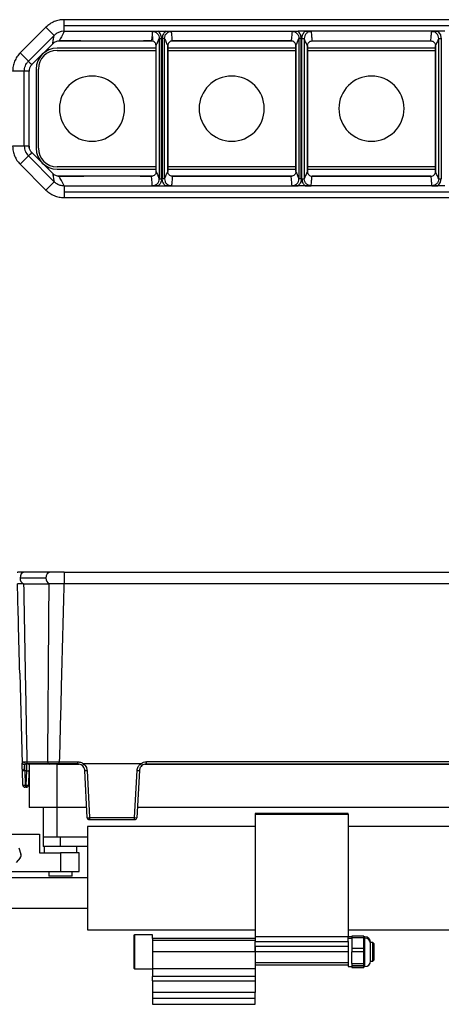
# Model space of a CAD drawing. Header units: millimetres. Extents: x -724 to 2929, y 427 to 799.
# Tile 28 of 48: x 491 to 582, y 587 to 799. Entities that reach past the tile are written whole.
import ezdxf

# ---------------------------------------------------------------- set-up
doc = ezdxf.new("R2010")
doc.units = ezdxf.units.MM

# ---------------------------------------------------------------- blocks, each defined once
blk = doc.blocks.new('Drawing View1')
at = {"color": 7, "linetype": 'Continuous', "lineweight": 25}
for p, q in [((628.07, 31.04), (526.06, 31.04)), ((526.06, 29.79), (526.06, 31.04)), ((526.06, 28.54), (526.06, 29.79)), ((526.06, 29.79), (628.07, 29.79)), ((522.17, 29.43), (516.63, 23.89)), ((518.4, 22.12), (523.94, 27.66)), ((523.94, 27.66), (522.17, 29.43)), ((525.47, 28.48), (525.23, 28.42)), ((526.06, 28.54), (525.47, 28.48)), ((526.06, 28.54), (546.3, 28.54)), ((546.3, 28.54), (547.83, 28.54)), ((547.83, 28.54), (576.3, 28.54)), ((577.83, 28.54), (576.3, 28.54)), ((606.3, 28.54), (577.83, 28.54)), ((607.83, 28.54), (606.3, 28.54)), ((519.14, 21.4), (523.62, 25.88)), ((523.62, 25.88), (519.14, 21.4)), ((523.62, 25.88), (523.62, 25.88)), ((530.34, 26.44), (524.76, 26.44)), ((525.04, 26.47), (529.01, 26.47)), ((529.01, 26.47), (525.04, 26.47)), ((525.04, 26.47), (525.04, 26.47)), ((529.01, 26.47), (529.01, 26.47)), ((542.37, 26.44), (530.36, 26.44)), ((542.4, 26.45), (542.4, 26.44)), ((544.96, 26.44), (542.4, 26.44)), ((543.73, 26.47), (544.82, 26.47)), ((544.82, 26.47), (543.73, 26.47)), ((543.73, 26.47), (543.73, 26.47)), ((544.82, 26.47), (544.82, 26.47)), ((545.06, 27.44), (545.06, 26.71)), ((545.82, -1.58), (545.82, 25.47)), ((546.5, 27.01), (547, 27.01)), ((546.5, 27.01), (546.5, -3.13)), ((547, -3.13), (547, 27.01)), ((547.12, 27.01), (547.12, -3.13)), ((547.62, 27.01), (547.12, 27.01)), ((547.62, -3.13), (547.62, 27.01)), ((548.3, 25.47), (548.31, 25.47)), ((548.31, 25.47), (548.31, -1.58)), ((548.31, 25.47), (548.31, 25.47)), ((548.31, -1.58), (548.31, 25.47)), ((574.96, 26.44), (549.17, 26.44)), ((549.3, 26.47), (574.82, 26.47)), ((574.82, 26.47), (549.3, 26.47)), ((549.3, 26.47), (549.3, 26.47)), ((567.06, 26.47), (567.06, 26.44)), ((574.82, 26.47), (574.82, 26.47)), ((575.82, -1.58), (575.82, 25.47)), ((575.82, 25.47), (575.82, 25.47)), ((575.82, 25.47), (575.82, -1.58)), ((577, 27.01), (576.5, 27.01)), ((576.5, 27.01), (576.5, -3.13)), ((577, -3.13), (577, 27.01)), ((577.12, -3.13), (577.12, 27.01)), ((577.12, 27.01), (577.62, 27.01)), ((577.62, 27.01), (577.62, -3.13)), ((578.31, -1.58), (578.31, 25.47)), ((578.31, 25.47), (578.31, 25.47)), ((578.31, 25.47), (578.31, -1.58)), ((604.96, 26.44), (579.17, 26.44)), ((579.3, 26.47), (604.82, 26.47)), ((579.3, 26.47), (604.82, 26.47)), ((579.3, 26.47), (579.3, 26.47)), ((587.06, 26.47), (587.06, 26.44)), ((587.86, 26.44), (587.86, 26.47)), ((590.42, 26.44), (590.42, 26.47)), ((604.82, 26.47), (604.82, 26.47)), ((605.82, 25.47), (605.82, -1.58)), ((605.82, 25.47), (605.82, 25.47)), ((605.82, 25.47), (605.82, 25.47)), ((605.82, -1.58), (605.82, 25.47)), ((606.5, 27.01), (607, 27.01)), ((606.5, -3.13), (606.5, 27.01)), ((607, 27.01), (607, -3.13)), ((518.4, 22.12), (516.63, 23.89)), ((545.82, 24.94), (524.56, 24.94)), ((524.56, 24.44), (545.82, 24.44)), ((575.82, 24.94), (548.31, 24.94)), ((548.31, 24.44), (575.82, 24.44)), ((605.82, 24.94), (578.31, 24.94)), ((578.31, 24.44), (605.82, 24.44)), ((518.4, 22.12), (518.4, 22.12)), ((519.14, 21.4), (519.14, 21.4)), ((517.52, 20), (515.02, 20)), ((517.52, 20), (517.52, 20)), ((517.52, 3.89), (517.52, 20)), ((518.56, 20.44), (518.56, 19.98)), ((518.56, 3.91), (518.56, 19.98)), ((520.06, 20.44), (520.06, 3.44)), ((520.56, 3.44), (520.56, 20.44)), ((517.52, 3.89), (515.02, 3.89)), ((517.52, 3.89), (517.52, 3.89)), ((518.56, 3.91), (518.56, 3.44)), ((523.62, -2), (519.14, 2.49)), ((523.62, -2), (519.14, 2.49)), ((519.14, 2.49), (519.14, 2.49)), ((518.4, 1.77), (516.63, 0)), ((518.4, 1.77), (518.4, 1.77)), ((518.4, 1.77), (523.94, -3.77)), ((522.17, -5.54), (516.63, 0)), ((523.62, -2), (523.62, -2)), ((545.82, -0.56), (524.56, -0.56)), ((524.56, -1.06), (545.82, -1.06)), ((548.3, -1.58), (548.31, -1.58)), ((575.82, -0.56), (548.31, -0.56)), ((548.31, -1.06), (575.82, -1.06)), ((548.31, -1.58), (548.31, -1.58)), ((575.82, -1.58), (575.82, -1.58)), ((605.82, -0.56), (578.31, -0.56)), ((578.31, -1.06), (605.82, -1.06)), ((578.31, -1.58), (578.31, -1.58)), ((605.82, -1.58), (605.82, -1.58)), ((605.82, -1.58), (605.82, -1.58)), ((523.94, -3.77), (522.17, -5.54)), ((524.76, -2.56), (530.34, -2.56)), ((529.01, -2.58), (525.04, -2.58)), ((529.01, -2.58), (525.04, -2.58)), ((525.04, -2.58), (525.04, -2.58)), ((529.01, -2.58), (529.01, -2.58)), ((530.35, -2.56), (530.31, -2.56)), ((542.37, -2.56), (530.36, -2.56)), ((542.4, -2.56), (542.4, -2.56)), ((542.4, -2.56), (544.96, -2.56)), ((544.82, -2.58), (543.73, -2.58)), ((544.82, -2.58), (543.73, -2.58)), ((543.73, -2.58), (543.73, -2.58)), ((544.82, -2.58), (544.82, -2.58)), ((546.5, -3.13), (547, -3.13)), ((547.62, -3.13), (547.12, -3.13)), ((549.17, -2.56), (574.96, -2.56)), ((574.82, -2.58), (549.3, -2.58)), ((574.82, -2.58), (549.3, -2.58)), ((549.3, -2.58), (549.3, -2.58)), ((567.06, -2.56), (567.06, -2.58)), ((574.82, -2.58), (574.82, -2.58)), ((577, -3.13), (576.5, -3.13)), ((577.12, -3.13), (577.62, -3.13)), ((579.17, -2.56), (604.96, -2.56)), ((604.82, -2.58), (579.3, -2.58)), ((579.3, -2.58), (604.82, -2.58)), ((579.3, -2.58), (579.3, -2.58)), ((587.06, -2.56), (587.06, -2.58)), ((604.82, -2.58), (604.82, -2.58)), ((606.5, -3.13), (607, -3.13)), ((526.06, -4.65), (526.06, -5.9)), ((526.06, -4.65), (546.3, -4.65)), ((526.06, -5.9), (628.07, -5.9)), ((526.06, -5.9), (526.06, -7.15)), ((546.3, -4.65), (547.83, -4.65)), ((547.83, -4.65), (576.3, -4.65)), ((577.83, -4.65), (576.3, -4.65)), ((606.3, -4.65), (577.83, -4.65)), ((607.83, -4.65), (606.3, -4.65)), ((526.06, -7.15), (628.07, -7.15))]:
    blk.add_line(p, q, dxfattribs=at)
for centre, radius, start, end in [((524.56, 20.44), 4.5, 90, 180), ((524.56, 20.44), 4, 90, 180), ((532.06, 11.94), 7, 90, 270), ((532.06, 11.94), 7, 270, 90), ((562.06, 11.94), 7, 90, 270), ((562.06, 11.94), 7, 270, 90), ((592.06, 11.94), 7, 90, 270), ((592.06, 11.94), 7, 270, 90), ((524.56, 3.44), 4.5, 180, 270), ((524.56, 3.44), 4, 180, 270)]:
    blk.add_arc(centre, radius, start, end, dxfattribs=at)
for points, knots in [([(526.06, 31.04), (525.7, 31.02), (524.97, 30.98), (523.94, 30.65), (522.98, 30.15), (522.44, 29.67), (522.17, 29.43)], [0, 0, 0, 0, 0.251399, 0.500422, 0.750603, 1, 1, 1, 1]), ([(523.62, 25.88), (523.67, 26.21), (523.77, 26.79), (523.88, 27.39), (523.94, 27.66)], [0, 0, 0, 0, 0.560004, 1, 1, 1, 1]), ([(525.23, 28.42), (524.99, 28.34), (524.51, 28.16), (524.13, 27.83), (523.94, 27.66)], [0, 0, 0, 0, 0.498624, 1, 1, 1, 1]), ([(523.94, 27.66), (523.94, 27.66), (523.94, 27.66), (523.94, 27.66), (523.94, 27.66)], [0, 0, 0, 0, 0.56, 1, 1, 1, 1]), ([(526.06, 28.54), (525.86, 28.15), (525.52, 27.46), (525.18, 26.77), (525.04, 26.47)], [0, 0, 0, 0, 0.560002, 1, 1, 1, 1]), ([(545.01, 28.51), (544.98, 28.13), (544.93, 27.45), (544.86, 26.77), (544.82, 26.47)], [0, 0, 0, 0, 0.5600044, 1, 1, 1, 1]), ([(546.3, 28.54), (546.07, 28.54), (545.61, 28.53), (545.21, 28.52), (545.01, 28.51)], [0, 0, 0, 0, 0.49952, 1, 1, 1, 1]), ([(545.01, 28.51), (545.2, 28.49), (545.6, 28.45), (546.09, 28.1), (546.44, 27.6), (546.48, 27.21), (546.5, 27.01)], [0, 0, 0, 0, 0.250295, 0.499953, 0.749812, 1, 1, 1, 1]), ([(547, 27.01), (546.96, 27.34), (546.89, 27.93), (546.48, 28.35), (546.3, 28.54)], [0, 0, 0, 0, 0.558502, 1, 1, 1, 1]), ([(547.83, 28.54), (547.61, 28.29), (547.21, 27.86), (547.15, 27.27), (547.12, 27.01)], [0, 0, 0, 0, 0.559408, 1, 1, 1, 1]), ([(547.62, 27.01), (547.65, 27.21), (547.69, 27.6), (548.04, 28.1), (548.53, 28.45), (548.93, 28.49), (549.12, 28.51)], [0, 0, 0, 0, 0.250188, 0.500047, 0.749705, 1, 1, 1, 1]), ([(549.12, 28.51), (548.92, 28.52), (548.52, 28.53), (548.06, 28.54), (547.83, 28.54)], [0, 0, 0, 0, 0.499707, 1, 1, 1, 1]), ([(549.3, 26.47), (549.28, 26.85), (549.23, 27.53), (549.16, 28.21), (549.12, 28.51)], [0, 0, 0, 0, 0.560004, 1, 1, 1, 1]), ([(575.01, 28.51), (574.98, 28.13), (574.93, 27.45), (574.86, 26.77), (574.82, 26.47)], [0, 0, 0, 0, 0.560004, 1, 1, 1, 1]), ([(576.3, 28.54), (576.07, 28.54), (575.61, 28.53), (575.21, 28.52), (575.01, 28.51)], [0, 0, 0, 0, 0.49952, 1, 1, 1, 1]), ([(575.01, 28.51), (575.2, 28.49), (575.6, 28.45), (576.09, 28.1), (576.44, 27.6), (576.48, 27.21), (576.5, 27.01)], [0, 0, 0, 0, 0.250295, 0.499953, 0.749812, 1, 1, 1, 1]), ([(577, 27.01), (576.96, 27.34), (576.89, 27.93), (576.48, 28.35), (576.3, 28.54)], [0, 0, 0, 0, 0.558502, 1, 1, 1, 1]), ([(577.12, 27.01), (577.17, 27.34), (577.24, 27.93), (577.65, 28.35), (577.83, 28.54)], [0, 0, 0, 0, 0.558502, 1, 1, 1, 1]), ([(579.12, 28.51), (578.93, 28.49), (578.53, 28.45), (578.04, 28.1), (577.69, 27.6), (577.65, 27.21), (577.62, 27.01)], [0, 0, 0, 0, 0.250295, 0.499953, 0.749812, 1, 1, 1, 1]), ([(577.83, 28.54), (578.06, 28.54), (578.52, 28.53), (578.92, 28.52), (579.12, 28.51)], [0, 0, 0, 0, 0.49952, 1, 1, 1, 1]), ([(579.12, 28.51), (579.15, 28.13), (579.2, 27.45), (579.27, 26.77), (579.3, 26.47)], [0, 0, 0, 0, 0.560004, 1, 1, 1, 1]), ([(604.82, 26.47), (604.85, 26.85), (604.9, 27.53), (604.97, 28.21), (605.01, 28.51)], [0, 0, 0, 0, 0.560004, 1, 1, 1, 1]), ([(605.01, 28.51), (605.21, 28.52), (605.61, 28.53), (606.07, 28.54), (606.3, 28.54)], [0, 0, 0, 0, 0.499707, 1, 1, 1, 1]), ([(606.5, 27.01), (606.48, 27.21), (606.44, 27.6), (606.09, 28.1), (605.6, 28.45), (605.2, 28.49), (605.01, 28.51)], [0, 0, 0, 0, 0.250188, 0.500047, 0.749705, 1, 1, 1, 1]), ([(606.3, 28.54), (606.52, 28.29), (606.92, 27.86), (606.98, 27.27), (607, 27.01)], [0, 0, 0, 0, 0.559408, 1, 1, 1, 1]), ([(525.04, 26.47), (524.91, 26.46), (524.64, 26.45), (524.27, 26.33), (523.92, 26.15), (523.72, 25.97), (523.62, 25.88)], [0, 0, 0, 0, 0.250953, 0.499917, 0.750225, 1, 1, 1, 1]), ([(530.36, 26.44), (530.14, 26.45), (529.73, 26.47), (529.23, 26.47), (529.01, 26.47)], [0, 0, 0, 0, 0.560079, 1, 1, 1, 1]), ([(530.35, 26.44), (530.35, 26.44), (530.35, 26.44), (530.36, 26.44), (530.36, 26.44), (530.36, 26.44)], [0, 0, 0, 0, 0.274897, 0.553133, 1, 1, 1, 1]), ([(543.73, 26.47), (543.45, 26.47), (542.95, 26.47), (542.55, 26.45), (542.37, 26.44)], [0, 0, 0, 0, 0.559913, 1, 1, 1, 1]), ([(542.37, 26.44), (542.38, 26.44), (542.38, 26.44), (542.39, 26.44), (542.39, 26.44), (542.4, 26.44), (542.4, 26.44)], [0, 0, 0, 0, 0.28811, 0.531044, 0.756959, 1, 1, 1, 1]), ([(545.82, 25.47), (545.81, 25.6), (545.78, 25.86), (545.55, 26.19), (545.22, 26.43), (544.96, 26.46), (544.82, 26.47)], [0, 0, 0, 0, 0.250388, 0.500381, 0.75012, 1, 1, 1, 1]), ([(545.82, 25.47), (545.95, 25.75), (546.18, 26.25), (546.4, 26.78), (546.5, 27.01)], [0, 0, 0, 0, 0.560004, 1, 1, 1, 1]), ([(547.62, 27.01), (547.75, 26.73), (547.98, 26.23), (548.21, 25.7), (548.31, 25.47)], [0, 0, 0, 0, 0.560005, 1, 1, 1, 1]), ([(549.3, 26.47), (549.17, 26.46), (548.91, 26.43), (548.58, 26.19), (548.35, 25.86), (548.32, 25.6), (548.31, 25.47)], [0, 0, 0, 0, 0.250419, 0.499979, 0.749793, 1, 1, 1, 1]), ([(575.82, 25.47), (575.81, 25.6), (575.78, 25.86), (575.55, 26.19), (575.22, 26.43), (574.96, 26.46), (574.82, 26.47)], [0, 0, 0, 0, 0.250769, 0.500473, 0.750141, 1, 1, 1, 1]), ([(575.82, 25.47), (575.95, 25.75), (576.18, 26.25), (576.4, 26.78), (576.5, 27.01)], [0, 0, 0, 0, 0.560004, 1, 1, 1, 1]), ([(578.31, 25.47), (578.18, 25.75), (577.95, 26.25), (577.72, 26.78), (577.62, 27.01)], [0, 0, 0, 0, 0.560004, 1, 1, 1, 1]), ([(578.31, 25.47), (578.32, 25.6), (578.35, 25.86), (578.58, 26.19), (578.91, 26.43), (579.17, 26.46), (579.3, 26.47)], [0, 0, 0, 0, 0.2507689, 0.5004729, 0.7501411, 1, 1, 1, 1]), ([(604.82, 26.47), (604.96, 26.46), (605.22, 26.43), (605.55, 26.19), (605.78, 25.86), (605.81, 25.6), (605.82, 25.47)], [0, 0, 0, 0, 0.250419, 0.499979, 0.749793, 1, 1, 1, 1]), ([(606.5, 27.01), (606.38, 26.73), (606.15, 26.23), (605.92, 25.7), (605.82, 25.47)], [0, 0, 0, 0, 0.560005, 1, 1, 1, 1]), ([(516.63, 23.89), (516.39, 23.62), (515.91, 23.08), (515.41, 22.11), (515.08, 21.08), (515.04, 20.36), (515.02, 20)], [0, 0, 0, 0, 0.251262, 0.500249, 0.750474, 1, 1, 1, 1]), ([(517.52, 20), (517.53, 20.19), (517.55, 20.59), (517.73, 21.15), (518, 21.68), (518.26, 21.97), (518.4, 22.12)], [0, 0, 0, 0, 0.249531, 0.499751, 0.748733, 1, 1, 1, 1]), ([(518.4, 22.12), (518.53, 21.98), (518.77, 21.73), (519.03, 21.5), (519.14, 21.4)], [0, 0, 0, 0, 0.560002, 1, 1, 1, 1]), ([(519.14, 21.4), (519, 21.24), (518.73, 20.92), (518.63, 20.51), (518.58, 20.31)], [0, 0, 0, 0, 0.500652, 1, 1, 1, 1]), ([(518.56, 19.98), (518.37, 19.98), (518.02, 19.97), (517.67, 19.99), (517.52, 20)], [0, 0, 0, 0, 0.560003, 1, 1, 1, 1]), ([(518.58, 20.31), (518.57, 20.27), (518.57, 20.21), (518.57, 20.09), (518.56, 20.02), (518.56, 19.99), (518.56, 19.98)], [0, 0, 0, 0, 0.657443, 0.857743, 0.933473, 1, 1, 1, 1]), ([(515.02, 3.89), (515.04, 3.53), (515.08, 2.81), (515.41, 1.77), (515.91, 0.81), (516.39, 0.27), (516.63, 0)], [0, 0, 0, 0, 0.249526, 0.499751, 0.748738, 1, 1, 1, 1]), ([(518.56, 3.91), (518.37, 3.91), (518.02, 3.91), (517.67, 3.9), (517.52, 3.89)], [0, 0, 0, 0, 0.560003, 1, 1, 1, 1]), ([(518.4, 1.77), (518.53, 1.91), (518.77, 2.15), (519.03, 2.38), (519.14, 2.49)], [0, 0, 0, 0, 0.560002, 1, 1, 1, 1]), ([(518.58, 3.57), (518.57, 3.62), (518.57, 3.68), (518.57, 3.8), (518.56, 3.86), (518.56, 3.89), (518.56, 3.91)], [0, 0, 0, 0, 0.6574429, 0.8577434, 0.9334725, 1, 1, 1, 1]), ([(519.14, 2.49), (519, 2.65), (518.73, 2.97), (518.63, 3.37), (518.58, 3.57)], [0, 0, 0, 0, 0.500652, 1, 1, 1, 1]), ([(523.62, -2), (523.67, -2.32), (523.77, -2.9), (523.88, -3.51), (523.94, -3.77)], [0, 0, 0, 0, 0.560004, 1, 1, 1, 1]), ([(525.04, -2.58), (524.91, -2.58), (524.64, -2.56), (524.27, -2.44), (523.92, -2.26), (523.72, -2.09), (523.62, -2)], [0, 0, 0, 0, 0.250953, 0.499917, 0.750225, 1, 1, 1, 1]), ([(545.82, -1.58), (545.81, -1.71), (545.78, -1.98), (545.55, -2.31), (545.22, -2.54), (544.96, -2.57), (544.82, -2.58)], [0, 0, 0, 0, 0.250388, 0.500381, 0.75012, 1, 1, 1, 1]), ([(545.82, -1.58), (545.95, -1.86), (546.18, -2.37), (546.4, -2.9), (546.5, -3.13)], [0, 0, 0, 0, 0.560004, 1, 1, 1, 1]), ([(547.62, -3.13), (547.75, -2.85), (547.98, -2.35), (548.21, -1.82), (548.31, -1.58)], [0, 0, 0, 0, 0.560005, 1, 1, 1, 1]), ([(549.3, -2.58), (549.17, -2.57), (548.91, -2.54), (548.58, -2.31), (548.35, -1.98), (548.32, -1.71), (548.31, -1.58)], [0, 0, 0, 0, 0.250419, 0.499979, 0.749793, 1, 1, 1, 1]), ([(575.82, -1.58), (575.81, -1.71), (575.78, -1.98), (575.55, -2.31), (575.22, -2.54), (574.96, -2.57), (574.82, -2.58)], [0, 0, 0, 0, 0.250769, 0.500473, 0.750141, 1, 1, 1, 1]), ([(575.82, -1.58), (575.95, -1.86), (576.18, -2.37), (576.4, -2.9), (576.5, -3.13)], [0, 0, 0, 0, 0.560004, 1, 1, 1, 1]), ([(578.31, -1.58), (578.18, -1.86), (577.95, -2.37), (577.72, -2.9), (577.62, -3.13)], [0, 0, 0, 0, 0.560004, 1, 1, 1, 1]), ([(578.31, -1.58), (578.32, -1.71), (578.35, -1.98), (578.58, -2.31), (578.91, -2.54), (579.17, -2.57), (579.3, -2.58)], [0, 0, 0, 0, 0.250769, 0.500473, 0.750141, 1, 1, 1, 1]), ([(604.82, -2.58), (604.96, -2.57), (605.22, -2.54), (605.55, -2.31), (605.78, -1.98), (605.81, -1.71), (605.82, -1.58)], [0, 0, 0, 0, 0.250419, 0.499979, 0.749793, 1, 1, 1, 1]), ([(606.5, -3.13), (606.38, -2.85), (606.15, -2.35), (605.92, -1.82), (605.82, -1.58)], [0, 0, 0, 0, 0.560005, 1, 1, 1, 1]), ([(525.23, -4.54), (524.99, -4.45), (524.51, -4.28), (524.13, -3.94), (523.94, -3.77)], [0, 0, 0, 0, 0.498624, 1, 1, 1, 1]), ([(523.94, -3.77), (523.94, -3.77), (523.94, -3.77), (523.94, -3.77), (523.94, -3.77)], [0, 0, 0, 0, 0.56, 1, 1, 1, 1]), ([(526.06, -4.65), (525.86, -4.27), (525.52, -3.58), (525.18, -2.89), (525.04, -2.58)], [0, 0, 0, 0, 0.560002, 1, 1, 1, 1]), ([(530.36, -2.56), (530.14, -2.57), (529.73, -2.58), (529.23, -2.58), (529.01, -2.58)], [0, 0, 0, 0, 0.560079, 1, 1, 1, 1]), ([(530.35, -2.56), (530.35, -2.56), (530.35, -2.56), (530.36, -2.56), (530.36, -2.56), (530.36, -2.56)], [0, 0, 0, 0, 0.274897, 0.553133, 1, 1, 1, 1]), ([(543.73, -2.58), (543.45, -2.58), (542.95, -2.58), (542.55, -2.56), (542.37, -2.56)], [0, 0, 0, 0, 0.559913, 1, 1, 1, 1]), ([(542.37, -2.56), (542.38, -2.56), (542.38, -2.56), (542.39, -2.56), (542.39, -2.56), (542.4, -2.56), (542.4, -2.56)], [0, 0, 0, 0, 0.28811, 0.531044, 0.756959, 1, 1, 1, 1]), ([(545.01, -4.63), (544.98, -4.25), (544.93, -3.57), (544.86, -2.88), (544.82, -2.58)], [0, 0, 0, 0, 0.5600044, 1, 1, 1, 1]), ([(545.01, -4.63), (545.2, -4.61), (545.6, -4.56), (546.09, -4.21), (546.44, -3.72), (546.48, -3.32), (546.5, -3.13)], [0, 0, 0, 0, 0.250295, 0.499953, 0.749812, 1, 1, 1, 1]), ([(547, -3.13), (546.96, -3.46), (546.89, -4.04), (546.48, -4.47), (546.3, -4.65)], [0, 0, 0, 0, 0.558502, 1, 1, 1, 1]), ([(547.83, -4.65), (547.61, -4.41), (547.21, -3.97), (547.15, -3.39), (547.12, -3.13)], [0, 0, 0, 0, 0.559408, 1, 1, 1, 1]), ([(547.62, -3.13), (547.65, -3.32), (547.69, -3.72), (548.04, -4.21), (548.53, -4.56), (548.93, -4.61), (549.12, -4.63)], [0, 0, 0, 0, 0.250188, 0.500047, 0.749705, 1, 1, 1, 1]), ([(549.3, -2.58), (549.28, -2.97), (549.23, -3.65), (549.16, -4.33), (549.12, -4.63)], [0, 0, 0, 0, 0.560004, 1, 1, 1, 1]), ([(575.01, -4.63), (574.98, -4.25), (574.93, -3.57), (574.86, -2.88), (574.82, -2.58)], [0, 0, 0, 0, 0.560004, 1, 1, 1, 1]), ([(575.01, -4.63), (575.2, -4.61), (575.6, -4.56), (576.09, -4.21), (576.44, -3.72), (576.48, -3.32), (576.5, -3.13)], [0, 0, 0, 0, 0.250295, 0.499953, 0.749812, 1, 1, 1, 1]), ([(577, -3.13), (576.96, -3.46), (576.89, -4.04), (576.48, -4.47), (576.3, -4.65)], [0, 0, 0, 0, 0.558502, 1, 1, 1, 1]), ([(577.12, -3.13), (577.17, -3.46), (577.24, -4.04), (577.65, -4.47), (577.83, -4.65)], [0, 0, 0, 0, 0.558502, 1, 1, 1, 1]), ([(579.12, -4.63), (578.93, -4.61), (578.53, -4.56), (578.04, -4.21), (577.69, -3.72), (577.65, -3.32), (577.62, -3.13)], [0, 0, 0, 0, 0.250295, 0.499953, 0.749812, 1, 1, 1, 1]), ([(579.12, -4.63), (579.15, -4.25), (579.2, -3.57), (579.27, -2.88), (579.3, -2.58)], [0, 0, 0, 0, 0.560004, 1, 1, 1, 1]), ([(604.82, -2.58), (604.85, -2.97), (604.9, -3.65), (604.97, -4.33), (605.01, -4.63)], [0, 0, 0, 0, 0.560004, 1, 1, 1, 1]), ([(606.5, -3.13), (606.48, -3.32), (606.44, -3.72), (606.09, -4.21), (605.6, -4.56), (605.2, -4.61), (605.01, -4.63)], [0, 0, 0, 0, 0.250188, 0.500047, 0.749705, 1, 1, 1, 1]), ([(606.3, -4.65), (606.52, -4.41), (606.92, -3.97), (606.98, -3.39), (607, -3.13)], [0, 0, 0, 0, 0.559408, 1, 1, 1, 1]), ([(522.17, -5.54), (522.44, -5.78), (522.98, -6.26), (523.94, -6.76), (524.97, -7.09), (525.7, -7.13), (526.06, -7.15)], [0, 0, 0, 0, 0.249397, 0.499578, 0.748601, 1, 1, 1, 1]), ([(525.47, -4.6), (525.42, -4.59), (525.34, -4.57), (525.26, -4.55), (525.23, -4.54)], [0, 0, 0, 0, 0.583867, 1, 1, 1, 1]), ([(526.06, -4.65), (525.96, -4.65), (525.76, -4.65), (525.57, -4.61), (525.47, -4.6)], [0, 0, 0, 0, 0.501386, 1, 1, 1, 1]), ([(546.3, -4.65), (546.07, -4.65), (545.61, -4.65), (545.21, -4.64), (545.01, -4.63)], [0, 0, 0, 0, 0.4995203, 1, 1, 1, 1]), ([(549.12, -4.63), (548.92, -4.64), (548.52, -4.65), (548.06, -4.65), (547.83, -4.65)], [0, 0, 0, 0, 0.499707, 1, 1, 1, 1]), ([(576.3, -4.65), (576.07, -4.65), (575.61, -4.65), (575.21, -4.64), (575.01, -4.63)], [0, 0, 0, 0, 0.49952, 1, 1, 1, 1]), ([(577.83, -4.65), (578.06, -4.65), (578.52, -4.65), (578.92, -4.64), (579.12, -4.63)], [0, 0, 0, 0, 0.49952, 1, 1, 1, 1]), ([(605.01, -4.63), (605.21, -4.64), (605.61, -4.65), (606.07, -4.65), (606.3, -4.65)], [0, 0, 0, 0, 0.499707, 1, 1, 1, 1])]:
    blk.add_open_spline(points, degree=3, knots=knots, dxfattribs=at)
blk.add_open_spline([(517.52, 3.89), (517.56, 3.49), (517.64, 2.7), (518.14, 2.08), (518.4, 1.77)], degree=3, dxfattribs=at)
blk = doc.blocks.new('Drawing View2')
at = {"color": 7, "linetype": 'Continuous', "lineweight": 25}
for p, q in [((634.5, 0), (628.95, 0)), ((637.5, 0), (637.5, -2.49)), ((637.5, 0), (739.51, 0)), ((633.61, -1.25), (628.07, -1.25)), ((628.81, -2.48), (634.3, -2.48)), ((634.34, -2.48), (634.3, -2.48)), ((739.51, -2.49), (637.5, -2.49)), ((627.99, -21.65), (628.51, -41.18)), ((628.51, -41.35), (628.51, -41.18)), ((628.52, -41.64), (628.51, -41.35)), ((628.93, -40.71), (629.52, -40.71)), ((629.04, -42.65), (629.04, -41.34)), ((629.52, -40.71), (634, -40.71)), ((629.52, -41.23), (629.52, -41.18)), ((634.35, -41.18), (629.86, -41.18)), ((630.01, -41.22), (630.01, -50.52)), ((636.01, -41.22), (630.01, -41.22)), ((634.35, -41.18), (634.71, -41.18)), ((636.01, -50.52), (636.01, -41.22)), ((636.01, -41.22), (640.68, -41.22)), ((636.48, -40.72), (640.45, -40.72)), ((636.48, -41.18), (636.48, -40.72)), ((640.45, -41.18), (636.48, -41.18)), ((640.45, -41.18), (640.45, -40.72)), ((653.88, -41.18), (641.75, -41.18)), ((654.94, -41.22), (722.07, -41.22)), ((721.84, -40.72), (655.17, -40.72)), ((655.17, -41.18), (655.17, -40.72)), ((655.17, -41.18), (721.84, -41.18)), ((628.62, -45.7), (628.54, -42.65)), ((629.47, -42.65), (629.04, -42.65)), ((629.04, -42.65), (629.12, -45.7)), ((629.39, -45.7), (629.47, -42.65)), ((629.97, -42.65), (629.89, -45.7)), ((642.48, -52.71), (641.95, -42.61)), ((642.44, -42.59), (642.97, -52.7)), ((652.65, -52.7), (653.18, -42.59)), ((653.67, -42.61), (653.14, -52.71)), ((629.12, -45.7), (629.39, -45.7)), ((629.12, -45.7), (629.12, -46.18)), ((629.39, -46.18), (629.12, -46.18)), ((629.39, -45.7), (629.39, -46.18)), ((636.01, -50.52), (630.01, -50.52)), ((633.01, -50.52), (633.01, -56.88)), ((642.37, -50.52), (636.01, -50.52)), ((636.01, -56.88), (636.01, -50.52)), ((723.76, -50.52), (653.26, -50.52)), ((642.97, -52.7), (652.65, -52.7)), ((698.51, -51.78), (678.51, -51.78)), ((678.51, -51.78), (678.51, -51.98)), ((678.51, -51.98), (698.51, -51.98)), ((678.51, -51.98), (678.51, -78.28)), ((698.51, -51.98), (698.51, -51.78)), ((698.51, -51.98), (698.51, -78.28)), ((642.51, -54.58), (642.51, -76.78)), ((678.51, -54.58), (642.51, -54.58)), ((652.65, -53.18), (642.98, -53.18)), ((734.51, -54.58), (698.51, -54.58)), ((624.76, -56.28), (632.26, -56.28)), ((632.26, -56.28), (632.26, -60.28)), ((633.01, -56.88), (633.01, -58.88)), ((636.01, -56.88), (633.01, -56.88)), ((642.51, -56.88), (636.01, -56.88)), ((636.76, -58.88), (636.76, -56.88)), ((636.76, -58.88), (633.01, -58.88)), ((633.26, -58.88), (633.26, -60.28)), ((642.51, -58.88), (636.76, -58.88)), ((640.26, -60.28), (640.26, -58.88)), ((628.09, -61.31), (627.19, -62.36)), ((627.77, -59.21), (628.24, -60.52)), ((632.26, -60.28), (636.76, -60.28)), ((636.76, -60.28), (636.76, -64.28)), ((640.76, -60.28), (636.76, -60.28)), ((640.76, -64.28), (640.76, -60.28)), ((624.76, -64.28), (636.76, -64.28)), ((634.26, -64.28), (634.26, -65.28)), ((639.26, -65.28), (634.26, -65.28)), ((636.76, -64.28), (640.76, -64.28)), ((639.26, -65.28), (639.26, -64.28)), ((642.51, -65.63), (607.01, -65.63)), ((607.01, -72.13), (642.51, -72.13)), ((642.51, -76.78), (678.51, -76.78)), ((652.64, -77.84), (652.51, -77.97)), ((652.51, -77.97), (652.51, -85.03)), ((656.51, -77.84), (652.64, -77.84)), ((652.64, -77.84), (652.64, -85.16)), ((656.51, -78.68), (656.51, -77.84)), ((698.51, -76.78), (734.51, -76.78)), ((701.87, -78.16), (699.31, -78.16)), ((699.31, -78.16), (699.31, -78.48)), ((701.87, -78.48), (701.87, -78.16)), ((678.51, -78.68), (656.51, -78.68)), ((656.51, -78.68), (656.51, -79.12)), ((678.51, -79.12), (656.51, -79.12)), ((656.51, -79.12), (656.51, -81.5)), ((698.51, -78.28), (678.51, -78.28)), ((678.51, -78.28), (678.51, -79.28)), ((678.51, -79.28), (698.51, -79.28)), ((678.51, -80.28), (678.51, -79.28)), ((678.51, -80.28), (698.51, -80.28)), ((678.51, -81.5), (678.51, -80.28)), ((678.51, -80.28), (678.51, -81.5)), ((698.51, -79.28), (698.51, -78.28)), ((699.31, -78.3), (698.51, -78.3)), ((698.51, -78.57), (699.31, -78.57)), ((698.51, -79.28), (698.51, -80.28)), ((698.51, -80.28), (698.51, -81.5)), ((701.87, -78.48), (699.31, -78.48)), ((699.31, -78.48), (699.31, -80.71)), ((702.11, -78.3), (701.87, -78.3)), ((701.87, -79.59), (701.87, -78.48)), ((702.11, -78.57), (701.87, -78.57)), ((701.87, -80.71), (701.87, -79.59)), ((702.11, -78.56), (702.11, -78.3)), ((702.11, -78.57), (702.11, -78.56)), ((702.11, -84.7), (702.11, -78.57)), ((703.81, -79.5), (703.31, -79.5)), ((703.31, -79.66), (703.31, -79.5)), ((703.31, -83.5), (703.31, -79.67)), ((704.01, -79.7), (703.81, -79.5)), ((703.81, -83.5), (703.81, -79.5)), ((704.01, -79.7), (704.01, -83.3)), ((678.51, -81.5), (656.51, -81.5)), ((656.51, -81.5), (656.51, -85.13)), ((698.51, -81.5), (678.51, -81.5)), ((678.51, -81.5), (678.51, -83.86)), ((678.51, -81.5), (678.51, -85.13)), ((698.51, -81.5), (698.51, -83.86)), ((699.31, -80.71), (701.87, -80.71)), ((699.31, -80.71), (699.31, -81.5)), ((701.87, -81.5), (699.31, -81.5)), ((699.31, -84.04), (699.31, -81.5)), ((701.87, -81.5), (701.87, -80.71)), ((701.87, -82.77), (701.87, -81.5)), ((698.51, -83.86), (678.51, -83.86)), ((678.51, -84.3), (698.51, -84.3)), ((698.51, -83.86), (698.51, -84.3)), ((698.51, -84.3), (698.51, -84.7)), ((699.31, -84.04), (701.87, -84.04)), ((699.31, -84.04), (699.31, -84.52)), ((701.87, -84.52), (699.31, -84.52)), ((699.31, -84.52), (699.31, -84.84)), ((701.87, -84.04), (701.87, -82.77)), ((701.87, -84.52), (701.87, -84.04)), ((701.87, -84.68), (701.87, -84.52)), ((703.31, -83.5), (703.81, -83.5)), ((703.81, -83.5), (704.01, -83.3)), ((704.01, -83.3), (704.01, -83.3)), ((652.64, -85.16), (652.51, -85.03)), ((652.51, -85.03), (652.51, -85.04)), ((652.51, -85.04), (652.64, -85.17)), ((652.64, -85.16), (656.51, -85.16)), ((652.64, -85.16), (652.64, -85.17)), ((652.64, -85.17), (656.51, -85.17)), ((656.51, -85.13), (678.51, -85.13)), ((656.51, -85.13), (656.51, -86.84)), ((678.51, -85.13), (678.51, -86.84)), ((698.51, -84.7), (699.31, -84.7)), ((699.31, -84.84), (701.87, -84.84)), ((699.31, -84.84), (699.31, -84.85)), ((699.31, -84.85), (701.87, -84.85)), ((701.87, -84.84), (701.87, -84.68)), ((701.87, -84.7), (702.11, -84.7)), ((701.87, -84.85), (701.87, -84.84)), ((678.51, -86.84), (656.51, -86.84)), ((656.51, -87.78), (656.51, -86.84)), ((656.51, -87.78), (678.51, -87.78)), ((656.51, -87.78), (656.51, -90.28)), ((678.51, -86.84), (678.51, -87.78)), ((678.51, -87.78), (678.51, -90.28)), ((656.51, -90.28), (656.51, -91.53)), ((678.51, -90.28), (656.51, -90.28)), ((678.51, -91.53), (678.51, -90.28)), ((656.51, -91.53), (656.51, -92.78)), ((678.51, -91.53), (656.51, -91.53)), ((656.51, -92.78), (678.51, -92.78)), ((678.51, -92.78), (678.51, -91.53))]:
    blk.add_line(p, q, dxfattribs=at)
at = {"color": 7, "linetype": 'Continuous', "lineweight": 25, "flags": 128}
for points in [[(628.95, 0), (628.93, 0), (628.6, -0.1), (628.32, -0.38), (628.14, -0.78), (628.07, -1.25)], [(634.5, 0), (634.5, 0), (634.16, -0.1), (633.87, -0.37), (633.68, -0.77), (633.61, -1.25)]]:
    blk.add_lwpolyline(points, dxfattribs=at)
at = {"color": 7, "linetype": 'Continuous', "lineweight": 25}
for centre, radius, start, end in [((629.27, -1.37), 1.21, 174.2808, 247.0332), ((634.81, -1.37), 1.21, 174.2772, 247.0522), ((629.07, -40.83), 0.512, 189.6733, 267.3209), ((629.39, -40.73), 0.46, 177.902, 266.0718), ((629.95, -40.76), 0.433, 173.0761, 258.8731), ((634.43, -40.76), 0.433, 173.0761, 258.8731), ((629.72, -37.87), 4.78, 267.0055, 272.9945), ((642.07, -37.92), 4.69, 268.5083, 274.4927), ((653.55, -37.92), 4.69, 265.5073, 271.4917), ((628.87, -40.92), 4.78, 267.0055, 272.9945), ((629.12, -45.68), 0.5, 181.5, 270), ((629.64, -40.92), 4.78, 267.0055, 272.9945), ((629.39, -45.68), 0.5, 270, 358.5), ((642.6, -48.02), 4.69, 268.5083, 274.4927), ((642.73, -50.37), 2.36, 264.0433, 275.9567), ((653.02, -48.02), 4.69, 265.5073, 271.4917), ((652.7, -52.64), 0.445, 263.4923, 350.4061), ((627.48, -60.79), 0.8, 319.5715, 19.5715), ((702.11, -79.5), 1.2, 0, 90), ((702.15, -79.72), 1.15, 2.5604, 92.3498), ((702.11, -83.5), 1.2, 270, 0)]:
    blk.add_arc(centre, radius, start, end, dxfattribs=at)
for points, knots in [([(637.5, 0), (637.22, 0), (636.66, 0), (635.86, 0), (635.12, 0), (634.7, 0), (634.49, 0)], [0, 0, 0, 0, 0.251352, 0.5003567, 0.7505536, 1, 1, 1, 1]), ([(628.96, 0), (628.76, 0), (628.34, 0), (627.88, -0.01), (627.54, -0.02), (627.46, -0.03), (627.42, -0.03)], [0, 0, 0, 0, 0.244853, 0.491764, 0.744142, 1, 1, 1, 1]), ([(628.8, -2.48), (628.43, -2.48), (627.68, -2.48), (627.55, -2.48), (627.49, -2.48)], [0, 0, 0, 0, 0.500454, 1, 1, 1, 1]), ([(627.99, -21.65), (627.9, -18.07), (627.73, -11.68), (627.57, -5.29), (627.49, -2.48)], [0, 0, 0, 0, 0.560019, 1, 1, 1, 1]), ([(628.81, -2.48), (628.81, -2.48), (628.8, -2.48), (628.8, -2.48), (628.8, -2.48)], [0, 0, 0, 0, 0.56, 1, 1, 1, 1]), ([(628.81, -2.48), (628.94, -9.62), (629.16, -22.36), (629.41, -35.1), (629.52, -40.71)], [0, 0, 0, 0, 0.560004, 1, 1, 1, 1]), ([(634, -40.71), (634.06, -33.57), (634.15, -20.83), (634.25, -8.09), (634.3, -2.48)], [0, 0, 0, 0, 0.5600014, 1, 1, 1, 1]), ([(637.48, -2.49), (636.95, -2.49), (636.12, -2.49), (635.07, -2.48), (634.59, -2.48), (634.34, -2.48)], [0, 0, 0, 0, 0.455145, 0.719094, 1, 1, 1, 1]), ([(637.48, -2.49), (637.28, -9.62), (636.94, -22.37), (636.62, -35.11), (636.48, -40.72)], [0, 0, 0, 0, 0.560004, 1, 1, 1, 1]), ([(637.48, -2.49), (637.48, -2.49), (637.49, -2.49), (637.5, -2.49), (637.5, -2.49)], [0, 0, 0, 0, 0.559994, 1, 1, 1, 1]), ([(628.51, -41.35), (628.51, -41.26), (628.51, -41.09), (628.54, -40.97), (628.56, -40.92)], [0, 0, 0, 0, 0.4936086, 1, 1, 1, 1]), ([(628.54, -42.65), (628.54, -42.37), (628.53, -42.01), (628.52, -41.71), (628.52, -41.64)], [0, 0, 0, 0, 0.741632, 1, 1, 1, 1]), ([(628.56, -40.92), (628.6, -40.85), (628.68, -40.73), (628.85, -40.72), (628.93, -40.71)], [0, 0, 0, 0, 0.498303, 1, 1, 1, 1]), ([(629.04, -41.34), (629.02, -41.41), (628.96, -41.55), (628.97, -41.87), (628.94, -42.15), (628.87, -42.35), (628.82, -42.41), (628.8, -42.44)], [0, 0, 0, 0, 0.277538, 0.553015, 0.833899, 0.910241, 1, 1, 1, 1]), ([(629.36, -41.18), (629.29, -41.19), (629.15, -41.2), (629.08, -41.29), (629.04, -41.34)], [0, 0, 0, 0, 0.5073736, 1, 1, 1, 1]), ([(629.86, -41.18), (629.76, -41.18), (629.57, -41.18), (629.42, -41.18), (629.36, -41.18)], [0, 0, 0, 0, 0.5597072, 1, 1, 1, 1]), ([(629.47, -42.65), (629.47, -42.53), (629.48, -42.31), (629.49, -41.94), (629.51, -41.57), (629.52, -41.29), (629.52, -41.25), (629.52, -41.23)], [0, 0, 0, 0, 0.173106, 0.325249, 0.565721, 0.854963, 1, 1, 1, 1]), ([(630.01, -41.18), (630.01, -41.21), (630, -41.35), (629.99, -41.82), (629.98, -42.34), (629.97, -42.65)], [0, 0, 0, 0, 0.07313, 0.440036, 1, 1, 1, 1]), ([(634, -40.71), (634.18, -40.71), (634.52, -40.71), (635.13, -40.72), (635.79, -40.72), (636.25, -40.72), (636.48, -40.72)], [0, 0, 0, 0, 0.250771, 0.499923, 0.749565, 1, 1, 1, 1]), ([(636.48, -41.18), (636.03, -41.18), (635.23, -41.18), (634.62, -41.18), (634.35, -41.18)], [0, 0, 0, 0, 0.558912, 1, 1, 1, 1]), ([(640.45, -40.72), (640.72, -40.75), (641.19, -40.8), (641.57, -41.07), (641.74, -41.19)], [0, 0, 0, 0, 0.559922, 1, 1, 1, 1]), ([(641.42, -41.54), (641.27, -41.44), (640.98, -41.23), (640.63, -41.2), (640.45, -41.18)], [0, 0, 0, 0, 0.510825, 1, 1, 1, 1]), ([(641.42, -41.54), (641.43, -41.54), (641.43, -41.54), (641.45, -41.51), (641.49, -41.47), (641.55, -41.41), (641.63, -41.31), (641.7, -41.23), (641.74, -41.19)], [0, 0, 0, 0, 0.139541, 0.281229, 0.42135, 0.556376, 0.799485, 1, 1, 1, 1]), ([(641.95, -42.61), (641.94, -42.48), (641.91, -42.25), (641.74, -41.87), (641.55, -41.67), (641.42, -41.54)], [0, 0, 0, 0, 0.302331, 0.570083, 1, 1, 1, 1]), ([(641.74, -41.19), (641.74, -41.19), (641.74, -41.19), (641.74, -41.18), (641.75, -41.18), (641.75, -41.18)], [0, 0, 0, 0, 0.279345, 0.5593131, 1, 1, 1, 1]), ([(641.75, -41.18), (641.96, -41.41), (642.33, -41.82), (642.41, -42.36), (642.44, -42.59)], [0, 0, 0, 0, 0.559975, 1, 1, 1, 1]), ([(653.18, -42.59), (653.23, -42.29), (653.33, -41.75), (653.71, -41.36), (653.88, -41.18)], [0, 0, 0, 0, 0.560027, 1, 1, 1, 1]), ([(654.2, -41.54), (654.08, -41.67), (653.88, -41.87), (653.72, -42.25), (653.69, -42.48), (653.67, -42.61)], [0, 0, 0, 0, 0.429917, 0.697669, 1, 1, 1, 1]), ([(653.88, -41.18), (653.88, -41.18), (653.88, -41.18), (653.88, -41.19), (653.89, -41.19), (653.89, -41.19)], [0, 0, 0, 0, 0.559257, 0.77874, 1, 1, 1, 1]), ([(653.89, -41.19), (654.11, -41.04), (654.5, -40.77), (654.96, -40.74), (655.17, -40.72)], [0, 0, 0, 0, 0.560071, 1, 1, 1, 1]), ([(654.2, -41.54), (654.2, -41.54), (654.19, -41.54), (654.17, -41.51), (654.13, -41.47), (654.07, -41.41), (653.99, -41.31), (653.92, -41.23), (653.89, -41.19)], [0, 0, 0, 0, 0.139837, 0.281809, 0.422153, 0.557296, 0.800225, 1, 1, 1, 1]), ([(655.17, -41.18), (655, -41.2), (654.64, -41.23), (654.35, -41.44), (654.2, -41.54)], [0, 0, 0, 0, 0.489175, 1, 1, 1, 1]), ([(628.8, -42.44), (628.75, -42.48), (628.67, -42.55), (628.57, -42.6), (628.55, -42.63), (628.54, -42.65)], [0, 0, 0, 0, 0.347408, 0.630941, 1, 1, 1, 1]), ([(629.04, -42.65), (629.01, -42.64), (628.94, -42.64), (628.82, -42.63), (628.68, -42.63), (628.59, -42.63), (628.55, -42.64), (628.55, -42.64), (628.54, -42.65)], [0, 0, 0, 0, 0.130705, 0.25774, 0.5, 0.742232, 0.869274, 1, 1, 1, 1]), ([(642.48, -52.71), (642.48, -52.71), (642.48, -52.71), (642.48, -52.71), (642.48, -52.71)], [0, 0, 0, 0, 0.56, 1, 1, 1, 1]), ([(642.98, -53.18), (642.94, -53.18), (642.87, -53.18), (642.75, -53.13), (642.62, -53.05), (642.51, -52.9), (642.49, -52.77), (642.48, -52.71)], [0, 0, 0, 0, 0.1553647, 0.2907494, 0.5007962, 0.757657, 1, 1, 1, 1]), ([(642.97, -52.7), (642.97, -52.7), (642.97, -52.7), (642.97, -52.71), (642.97, -52.71)], [0, 0, 0, 0, 0.56, 1, 1, 1, 1]), ([(642.97, -52.71), (642.97, -52.76), (642.97, -52.87), (642.97, -52.99), (642.98, -53.08), (642.98, -53.14), (642.98, -53.18), (642.98, -53.18), (642.98, -53.18)], [0, 0, 0, 0, 0.19781, 0.429961, 0.559488, 0.697674, 0.844514, 1, 1, 1, 1]), ([(653.14, -52.71), (653.14, -52.71), (653.14, -52.71), (653.14, -52.72), (653.14, -52.72), (653.14, -52.72), (653.14, -52.72)], [0, 0, 0, 0, 0.270759, 0.562561, 0.789542, 1, 1, 1, 1])]:
    blk.add_open_spline(points, degree=3, knots=knots, dxfattribs=at)
blk.add_open_spline([(652.65, -53.18), (652.65, -53.18), (652.65, -53.16), (652.65, -53.05), (652.65, -52.89), (652.65, -52.76), (652.65, -52.7)], degree=3, dxfattribs=at)

msp = doc.modelspace()

# ---------------------------------------------------------------- block references
at = {"color": 7, "linetype": 'Continuous', "lineweight": 25}
for name, p in [('Drawing View1', (-25.04, 767.68)), ('Drawing View2', (-136.48, 680.07))]:
    msp.add_blockref(name, p, dxfattribs=at)

doc.saveas('drawing.dxf')
